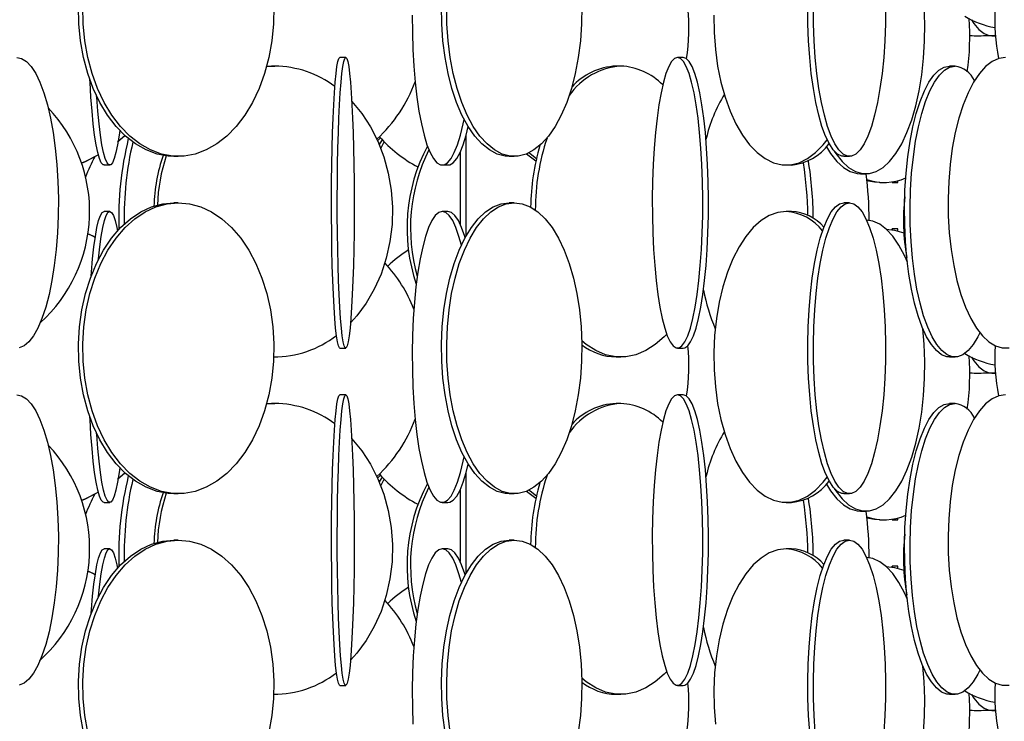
# Model space of a CAD drawing. Header units: millimetres. Extents: x 626 to 3215, y 306 to 3557.
# Tile 47 of 65: x 2852 to 3021, y 2239 to 2359. Entities that reach past the tile are written whole.
import ezdxf

# ---------------------------------------------------------------- set-up
doc = ezdxf.new("R2010")
doc.units = ezdxf.units.MM

msp = doc.modelspace()

# ---------------------------------------------------------------- linework, layer by layer
at = {"color": 7, "linetype": 'Continuous', "lineweight": 25}
for p, q in [((3016.81, 2356.71), (3017.4, 2356.71)), ((3019.24, 2356.71), (3019.82, 2356.71)), ((2908.11, 2353), (2907.11, 2353)), ((2966.15, 2353), (2965.16, 2353)), ((2894.49, 2351.43), (2895.92, 2351.5)), ((2894.5, 2351.48), (2895.33, 2351.5)), ((2895.92, 2351.5), (2895.33, 2351.5)), ((2955.4, 2351.5), (2954.59, 2351.5)), ((3012.88, 2351.5), (3011.93, 2351.5)), ((2868.86, 2338.46), (2870.13, 2339.55)), ((2868.99, 2338.59), (2870.12, 2339.57)), ((2913.59, 2338.66), (2914.07, 2339.16)), ((2928.78, 2339.51), (2928.78, 2322.23)), ((2927.78, 2336.66), (2927.78, 2324.34)), ((2878.57, 2336), (2879.32, 2336)), ((2936.2, 2336), (2937.09, 2336)), ((2939.19, 2336.41), (2940.82, 2335.24)), ((2993.77, 2336), (2994.74, 2336)), ((2866.54, 2334.5), (2867.53, 2334.5)), ((2924.7, 2334.5), (2925.68, 2334.5)), ((2983.87, 2334.5), (2984.74, 2334.5)), ((2996.64, 2333), (2997.55, 2333)), ((2999.93, 2331.5), (3000.74, 2331.5)), ((3002.06, 2331.5), (3003.06, 2331.5)), ((2867.53, 2326.5), (2866.54, 2326.5)), ((2879.32, 2328), (2878.57, 2328)), ((2925.68, 2326.5), (2924.7, 2326.5)), ((2937.09, 2328), (2936.2, 2328)), ((2984.74, 2326.5), (2983.87, 2326.5)), ((2994.74, 2328), (2993.77, 2328)), ((3003.06, 2323.5), (3002.06, 2323.5)), ((3002.06, 2323.5), (3002.06, 2323.4)), ((3002.06, 2323.39), (3002.06, 2323.5)), ((2907.11, 2303), (2908.11, 2303)), ((2965.16, 2303), (2966.15, 2303)), ((2895.71, 2301.5), (2895.92, 2301.5)), ((2954.59, 2301.5), (2955.4, 2301.5)), ((3011.93, 2301.5), (3012.88, 2301.5)), ((3016.81, 2298.71), (3017.4, 2298.71)), ((3019.24, 2298.71), (3019.82, 2298.71)), ((2908.11, 2295), (2907.11, 2295)), ((2966.15, 2295), (2965.16, 2295)), ((2894.49, 2293.43), (2895.92, 2293.5)), ((2894.5, 2293.48), (2895.33, 2293.5)), ((2895.92, 2293.5), (2895.33, 2293.5)), ((2955.4, 2293.5), (2954.59, 2293.5)), ((3012.88, 2293.5), (3011.93, 2293.5)), ((2868.86, 2280.46), (2870.13, 2281.55)), ((2868.99, 2280.59), (2870.12, 2281.57)), ((2913.59, 2280.66), (2914.07, 2281.16)), ((2928.78, 2281.51), (2928.78, 2264.23)), ((2878.57, 2278), (2879.32, 2278)), ((2927.78, 2278.66), (2927.78, 2266.34)), ((2936.2, 2278), (2937.09, 2278)), ((2939.19, 2278.41), (2940.82, 2277.24)), ((2993.77, 2278), (2994.74, 2278)), ((2866.54, 2276.5), (2867.53, 2276.5)), ((2924.7, 2276.5), (2925.68, 2276.5)), ((2983.87, 2276.5), (2984.74, 2276.5)), ((2996.64, 2275), (2997.55, 2275)), ((2999.93, 2273.5), (3000.74, 2273.5)), ((3002.06, 2273.5), (3003.06, 2273.5)), ((2879.32, 2270), (2878.57, 2270)), ((2937.09, 2270), (2936.2, 2270)), ((2994.74, 2270), (2993.77, 2270)), ((2867.53, 2268.5), (2866.54, 2268.5)), ((2925.68, 2268.5), (2924.7, 2268.5)), ((2984.74, 2268.5), (2983.87, 2268.5)), ((3003.06, 2265.5), (3002.06, 2265.5)), ((3002.06, 2265.5), (3002.06, 2265.4)), ((3002.06, 2265.39), (3002.06, 2265.5)), ((2895.71, 2243.5), (2895.92, 2243.5)), ((2907.11, 2245), (2908.11, 2245)), ((2954.59, 2243.5), (2955.4, 2243.5)), ((2965.16, 2245), (2966.15, 2245)), ((3011.93, 2243.5), (3012.88, 2243.5)), ((3016.81, 2240.71), (3017.4, 2240.71)), ((3019.24, 2240.71), (3019.82, 2240.71))]:
    msp.add_line(p, q, dxfattribs=at)
at = {"color": 7, "linetype": 'Continuous', "lineweight": 25, "flags": 128}
for points in [[(2992.11, 2336.9), (2992.4, 2336.47), (2993.47, 2335.12), (2994.59, 2334.09), (2995.76, 2333.39), (2996.95, 2333.04), (2998.16, 2333.04), (2999.35, 2333.39), (3000.52, 2334.09), (3001.64, 2335.12), (3002.71, 2336.47), (3003.71, 2338.13), (3004.62, 2340.06), (3005.43, 2342.24), (3006.13, 2344.65), (3006.71, 2347.24), (3007.16, 2349.99), (3007.48, 2352.85), (3007.66, 2355.78), (3007.69, 2358.74), (3007.58, 2361.69), (3007.37, 2364.31)], [(2878.57, 2336), (2877.6, 2336.04), (2875.67, 2336.39), (2873.77, 2337.09), (2871.95, 2338.12), (2870.22, 2339.47), (2868.61, 2341.13), (2867.14, 2343.06), (2865.82, 2345.24), (2864.69, 2347.65), (2863.75, 2350.24), (2863.02, 2352.99), (2862.51, 2355.85), (2862.22, 2358.78), (2862.16, 2361.74)], [(2895.73, 2361.74), (2895.67, 2358.78), (2895.39, 2355.85), (2894.87, 2352.99), (2894.14, 2350.24), (2893.2, 2347.65), (2892.07, 2345.24), (2890.76, 2343.06), (2889.28, 2341.13), (2887.67, 2339.47), (2885.94, 2338.12), (2884.12, 2337.09), (2882.23, 2336.39), (2880.3, 2336.04), (2878.35, 2336.04), (2876.42, 2336.39), (2874.53, 2337.09), (2872.71, 2338.12), (2870.98, 2339.47), (2869.36, 2341.13), (2867.89, 2343.06), (2866.58, 2345.24), (2865.44, 2347.65), (2864.5, 2350.24), (2863.77, 2352.99), (2863.26, 2355.85), (2862.97, 2358.78), (2862.92, 2361.74)], [(2936.2, 2336), (2935.51, 2336.04), (2934.15, 2336.39), (2932.81, 2337.09), (2931.52, 2338.12), (2930.29, 2339.47), (2929.15, 2341.13), (2928.1, 2343.06), (2927.18, 2345.24), (2926.37, 2347.65), (2925.71, 2350.24), (2925.19, 2352.99), (2924.83, 2355.85), (2924.62, 2358.78), (2924.58, 2361.74)], [(2948.71, 2361.74), (2948.67, 2358.78), (2948.46, 2355.85), (2948.1, 2352.99), (2947.58, 2350.24), (2946.92, 2347.65), (2946.11, 2345.24), (2945.18, 2343.06), (2944.14, 2341.13), (2943, 2339.47), (2941.77, 2338.12), (2940.48, 2337.09), (2939.14, 2336.39), (2937.78, 2336.04), (2936.4, 2336.04), (2935.03, 2336.39), (2933.69, 2337.09), (2932.4, 2338.12), (2931.18, 2339.47), (2930.03, 2341.13), (2928.99, 2343.06), (2928.06, 2345.24), (2927.26, 2347.65), (2926.59, 2350.24), (2926.07, 2352.99), (2925.71, 2355.85), (2925.51, 2358.78), (2925.47, 2361.74)], [(2993.77, 2336), (2993.4, 2336.04), (2992.67, 2336.39), (2991.95, 2337.09), (2991.27, 2338.12), (2990.61, 2339.47), (2990, 2341.13), (2989.44, 2343.06), (2988.95, 2345.24), (2988.52, 2347.65), (2988.16, 2350.24), (2987.89, 2352.99), (2987.69, 2355.85), (2987.59, 2358.78), (2987.56, 2361.74)], [(3000.94, 2361.74), (3000.92, 2358.78), (3000.81, 2355.85), (3000.62, 2352.99), (3000.34, 2350.24), (2999.98, 2347.65), (2999.56, 2345.24), (2999.06, 2343.06), (2998.5, 2341.13), (2997.89, 2339.47), (2997.24, 2338.12), (2996.55, 2337.09), (2995.83, 2336.39), (2995.1, 2336.04), (2994.37, 2336.04), (2993.64, 2336.39), (2992.92, 2337.09), (2992.23, 2338.12), (2991.58, 2339.47), (2990.97, 2341.13), (2990.41, 2343.06), (2989.92, 2345.24), (2989.49, 2347.65), (2989.13, 2350.24), (2988.86, 2352.99), (2988.66, 2355.85), (2988.55, 2358.78), (2988.53, 2361.74)], [(2919.55, 2360.24), (2919.57, 2357.28), (2919.66, 2354.35), (2919.82, 2351.49), (2920.05, 2348.74), (2920.34, 2346.15), (2920.7, 2343.74), (2921.11, 2341.56), (2921.57, 2339.63), (2922.08, 2337.97), (2922.62, 2336.62), (2923.2, 2335.59), (2923.79, 2334.89), (2924.4, 2334.54), (2925.01, 2334.54), (2925.61, 2334.89), (2926.21, 2335.59), (2926.78, 2336.62), (2927.32, 2337.97), (2927.83, 2339.63), (2928.29, 2341.56), (2928.46, 2342.35)], [(2971.41, 2360.24), (2971.46, 2357.28), (2971.68, 2354.35), (2972.06, 2351.49), (2972.62, 2348.74), (2973.33, 2346.15), (2974.19, 2343.74), (2975.19, 2341.56), (2976.31, 2339.63), (2977.53, 2337.97), (2978.85, 2336.62), (2980.23, 2335.59), (2981.67, 2334.89), (2983.13, 2334.54), (2984.61, 2334.54), (2986.08, 2334.89), (2987.51, 2335.59), (2988.9, 2336.62), (2990.21, 2337.97), (2990.89, 2338.84)], [(3015.71, 2359.47), (3016.12, 2358.83), (3016.98, 2357.8), (3017.87, 2357.11), (3018.78, 2356.76), (3019.7, 2356.76), (3019.81, 2356.78)], [(3017.4, 2356.71), (3018.6, 2356.76), (3018.73, 2356.77)], [(2851.52, 2353), (2852.37, 2352.82), (2853.2, 2352.3), (2854.02, 2351.43), (2854.79, 2350.24), (2855.52, 2348.73), (2856.2, 2346.93), (2856.81, 2344.87), (2857.34, 2342.57), (2857.8, 2340.07), (2858.16, 2337.39), (2858.44, 2334.59), (2858.61, 2331.69), (2858.69, 2328.74), (2858.66, 2325.78), (2858.54, 2322.85), (2858.31, 2319.99), (2857.99, 2317.24), (2857.58, 2314.65), (2857.09, 2312.24), (2856.51, 2310.06), (2855.87, 2308.13), (2855.16, 2306.47), (2854.41, 2305.12), (2853.61, 2304.09), (2852.79, 2303.39), (2851.94, 2303.04)], [(2907.11, 2303), (2907.03, 2303.04), (2906.85, 2303.39), (2906.69, 2304.09), (2906.53, 2305.12), (2906.37, 2306.47), (2906.23, 2308.13), (2906.1, 2310.06), (2905.98, 2312.24), (2905.88, 2314.65), (2905.8, 2317.24), (2905.73, 2319.99), (2905.69, 2322.85), (2905.66, 2325.78), (2905.66, 2328.74), (2905.67, 2331.69), (2905.71, 2334.59), (2905.76, 2337.39), (2905.84, 2340.07), (2905.93, 2342.57), (2906.04, 2344.87), (2906.16, 2346.93), (2906.3, 2348.73), (2906.45, 2350.24), (2906.6, 2351.43), (2906.77, 2352.3), (2906.94, 2352.82), (2907.11, 2353), (2907.11, 2353)], [(2908.11, 2353), (2908.28, 2352.82), (2908.45, 2352.3), (2908.62, 2351.43), (2908.77, 2350.24), (2908.92, 2348.73), (2909.06, 2346.93), (2909.18, 2344.87), (2909.29, 2342.57), (2909.38, 2340.07), (2909.46, 2337.39), (2909.51, 2334.59), (2909.55, 2331.69), (2909.56, 2328.74), (2909.56, 2325.78), (2909.53, 2322.85), (2909.49, 2319.99), (2909.42, 2317.24), (2909.34, 2314.65), (2909.24, 2312.24), (2909.12, 2310.06), (2908.99, 2308.13), (2908.85, 2306.47), (2908.7, 2305.12), (2908.53, 2304.09), (2908.37, 2303.39), (2908.2, 2303.04), (2908.02, 2303.04), (2907.85, 2303.39), (2907.68, 2304.09), (2907.52, 2305.12), (2907.37, 2306.47), (2907.23, 2308.13), (2907.1, 2310.06), (2906.98, 2312.24), (2906.88, 2314.65), (2906.8, 2317.24), (2906.73, 2319.99), (2906.69, 2322.85), (2906.66, 2325.78), (2906.66, 2328.74), (2906.67, 2331.69), (2906.71, 2334.59), (2906.76, 2337.39), (2906.84, 2340.07), (2906.93, 2342.57), (2907.04, 2344.87), (2907.16, 2346.93), (2907.3, 2348.73), (2907.45, 2350.24), (2907.6, 2351.43), (2907.77, 2352.3), (2907.94, 2352.82), (2908.11, 2353)], [(2965.16, 2353), (2964.65, 2352.82), (2964.14, 2352.3), (2963.65, 2351.43), (2963.18, 2350.24), (2962.74, 2348.73), (2962.33, 2346.93), (2961.96, 2344.87), (2961.64, 2342.57), (2961.36, 2340.07), (2961.14, 2337.39), (2960.98, 2334.59), (2960.87, 2331.69), (2960.82, 2328.74), (2960.84, 2325.78), (2960.91, 2322.85), (2961.05, 2319.99), (2961.24, 2317.24), (2961.49, 2314.65), (2961.79, 2312.24), (2962.14, 2310.06), (2962.53, 2308.13), (2962.96, 2306.47), (2963.41, 2305.12), (2963.9, 2304.09), (2964.4, 2303.39), (2964.91, 2303.04), (2965.42, 2303.04), (2965.93, 2303.39), (2966.43, 2304.09), (2966.91, 2305.12), (2967.37, 2306.47), (2967.8, 2308.13), (2968.19, 2310.06), (2968.53, 2312.24), (2968.83, 2314.65), (2969.08, 2317.24), (2969.28, 2319.99), (2969.41, 2322.85), (2969.49, 2325.78), (2969.5, 2328.74), (2969.46, 2331.69), (2969.35, 2334.59), (2969.19, 2337.39), (2968.96, 2340.07), (2968.69, 2342.57), (2968.37, 2344.87), (2968, 2346.93), (2967.59, 2348.73), (2967.15, 2350.24), (2966.67, 2351.43), (2966.18, 2352.3), (2965.68, 2352.82), (2965.16, 2353)], [(2966.15, 2303), (2966.41, 2303.04), (2966.92, 2303.39), (2967.42, 2304.09), (2967.9, 2305.12), (2968.36, 2306.47), (2968.78, 2308.13), (2969.17, 2310.06), (2969.52, 2312.24), (2969.82, 2314.65), (2970.07, 2317.24), (2970.26, 2319.99), (2970.4, 2322.85), (2970.47, 2325.78), (2970.49, 2328.74), (2970.44, 2331.69), (2970.34, 2334.59), (2970.17, 2337.39), (2969.95, 2340.07), (2969.68, 2342.57), (2969.35, 2344.87), (2968.98, 2346.93), (2968.57, 2348.73), (2968.13, 2350.24), (2967.66, 2351.43), (2967.17, 2352.3), (2966.66, 2352.82), (2966.15, 2353), (2966.15, 2353)], [(3021.59, 2353), (3020.42, 2352.82), (3019.26, 2352.3), (3018.14, 2351.43), (3017.07, 2350.24), (3016.06, 2348.73), (3015.12, 2346.93), (3014.28, 2344.87), (3013.54, 2342.57), (3012.92, 2340.07), (3012.41, 2337.39), (3012.04, 2334.59), (3011.79, 2331.69), (3011.69, 2328.74), (3011.72, 2325.78), (3011.9, 2322.85), (3012.21, 2319.99), (3012.65, 2317.24), (3013.21, 2314.65), (3013.9, 2312.24), (3014.69, 2310.06), (3015.58, 2308.13), (3016.55, 2306.47), (3017.6, 2305.12), (3018.69, 2304.09), (3019.84, 2303.39), (3021, 2303.04), (3022.17, 2303.04)], [(3011.93, 2301.5), (3011.47, 2301.54), (3010.56, 2301.89), (3009.67, 2302.59), (3008.81, 2303.62), (3008, 2304.97), (3007.24, 2306.63), (3006.54, 2308.56), (3005.93, 2310.74), (3005.39, 2313.15), (3004.95, 2315.74), (3004.61, 2318.49), (3004.37, 2321.35), (3004.23, 2324.28), (3004.2, 2327.24), (3004.28, 2330.19), (3004.47, 2333.09), (3004.77, 2335.89), (3005.16, 2338.57), (3005.65, 2341.07), (3006.22, 2343.37), (3006.88, 2345.43), (3007.61, 2347.23), (3008.4, 2348.74), (3009.24, 2349.93), (3010.11, 2350.8), (3011.01, 2351.32), (3011.93, 2351.5), (3011.93, 2351.5)], [(3017.14, 2305.66), (3016.8, 2304.97), (3015.99, 2303.62), (3015.13, 2302.59), (3014.24, 2301.89), (3013.33, 2301.54), (3012.42, 2301.54), (3011.51, 2301.89), (3010.62, 2302.59), (3009.76, 2303.62), (3008.95, 2304.97), (3008.19, 2306.63), (3007.49, 2308.56), (3006.88, 2310.74), (3006.34, 2313.15), (3005.9, 2315.74), (3005.56, 2318.49), (3005.32, 2321.35), (3005.18, 2324.28), (3005.15, 2327.24), (3005.24, 2330.19), (3005.42, 2333.09), (3005.72, 2335.89), (3006.11, 2338.57), (3006.6, 2341.07), (3007.18, 2343.37), (3007.83, 2345.43), (3008.56, 2347.23), (3009.35, 2348.74), (3010.19, 2349.93), (3011.06, 2350.8), (3011.96, 2351.32), (3012.88, 2351.5), (3012.88, 2351.5)], [(2866.54, 2334.5), (2866.38, 2334.54), (2866.07, 2334.89), (2865.76, 2335.59), (2865.47, 2336.62), (2865.19, 2337.97), (2864.93, 2339.63), (2864.69, 2341.56), (2864.48, 2343.74), (2864.29, 2346.15), (2864.14, 2348.74), (2864.12, 2349.13)], [(2869.25, 2340.42), (2869.14, 2339.63), (2868.88, 2337.97), (2868.6, 2336.62), (2868.31, 2335.59), (2868, 2334.89), (2867.69, 2334.54), (2867.37, 2334.54), (2867.06, 2334.89), (2866.76, 2335.59), (2866.46, 2336.62), (2866.18, 2337.97), (2865.92, 2339.63), (2865.68, 2341.56), (2865.47, 2343.74), (2865.29, 2346.15), (2865.27, 2346.33)], [(2909.15, 2345.41), (2910.85, 2343.37), (2912.36, 2341.07), (2913.63, 2338.57), (2914.67, 2335.89), (2915.43, 2333.09), (2915.93, 2330.19), (2916.14, 2327.24), (2916.07, 2324.28), (2915.71, 2321.35), (2915.08, 2318.49), (2914.18, 2315.74), (2913.02, 2313.15), (2911.63, 2310.74), (2910.01, 2308.56), (2908.99, 2307.42)], [(2925.68, 2334.5), (2925.99, 2334.54), (2926.59, 2334.89), (2927.19, 2335.59), (2927.76, 2336.62), (2928.3, 2337.97), (2928.81, 2339.63), (2929.17, 2341.09)], [(2914.36, 2338.85), (2914.02, 2338.29), (2913.87, 2338.03)], [(2914.72, 2338.48), (2914.61, 2338.29), (2914.12, 2337.41)], [(2939.64, 2336.61), (2939.8, 2336.47), (2940.91, 2335.64)], [(2990.77, 2337.62), (2991.48, 2336.47), (2992.55, 2335.12), (2993.68, 2334.09), (2994.85, 2333.39), (2996.04, 2333.04), (2996.64, 2333)], [(2862.67, 2334.84), (2863.33, 2335.12), (2865.56, 2336.24)], [(2862.68, 2334.85), (2863.31, 2335.12), (2865.56, 2336.25)], [(2999.93, 2331.5), (2999.06, 2331.54), (2997.67, 2331.79)], [(3002.06, 2331.6), (3002.06, 2331.54), (3002.06, 2331.54), (3002.06, 2331.6)], [(3003.06, 2331.5), (3003.06, 2331.54), (3003.07, 2331.81)], [(2878.57, 2278), (2877.6, 2278.04), (2875.67, 2278.39), (2873.77, 2279.09), (2871.95, 2280.12), (2870.22, 2281.47), (2868.61, 2283.13), (2867.14, 2285.06), (2865.82, 2287.24), (2864.69, 2289.65), (2863.75, 2292.24), (2863.02, 2294.99), (2862.51, 2297.85), (2862.22, 2300.78), (2862.16, 2303.74), (2862.33, 2306.69), (2862.73, 2309.59), (2863.36, 2312.39), (2864.19, 2315.07), (2865.23, 2317.57), (2866.46, 2319.87), (2867.85, 2321.93), (2869.4, 2323.73), (2871.07, 2325.24), (2872.85, 2326.43), (2874.71, 2327.3), (2876.63, 2327.82), (2878.57, 2328), (2878.57, 2328)], [(2879.32, 2328), (2881.26, 2327.82), (2883.18, 2327.3), (2885.04, 2326.43), (2886.82, 2325.24), (2888.49, 2323.73), (2890.04, 2321.93), (2891.44, 2319.87), (2892.66, 2317.57), (2893.7, 2315.07), (2894.54, 2312.39), (2895.16, 2309.59), (2895.56, 2306.69), (2895.73, 2303.74), (2895.67, 2300.78), (2895.39, 2297.85), (2894.87, 2294.99), (2894.14, 2292.24), (2893.2, 2289.65), (2892.07, 2287.24), (2890.76, 2285.06), (2889.28, 2283.13), (2887.67, 2281.47), (2885.94, 2280.12), (2884.12, 2279.09), (2882.23, 2278.39), (2880.3, 2278.04), (2878.35, 2278.04), (2876.42, 2278.39), (2874.53, 2279.09), (2872.71, 2280.12), (2870.98, 2281.47), (2869.36, 2283.13), (2867.89, 2285.06), (2866.58, 2287.24), (2865.44, 2289.65), (2864.5, 2292.24), (2863.77, 2294.99), (2863.26, 2297.85), (2862.97, 2300.78), (2862.92, 2303.74), (2863.09, 2306.69), (2863.49, 2309.59), (2864.11, 2312.39), (2864.95, 2315.07), (2865.99, 2317.57), (2867.21, 2319.87), (2868.61, 2321.93), (2870.15, 2323.73), (2871.83, 2325.24), (2873.61, 2326.43), (2875.47, 2327.3), (2877.38, 2327.82), (2879.32, 2328)], [(2864.33, 2315.45), (2864.38, 2316.07), (2864.58, 2318.37), (2864.8, 2320.43), (2865.05, 2322.23), (2865.32, 2323.74), (2865.61, 2324.93), (2865.91, 2325.8), (2866.22, 2326.32), (2866.54, 2326.5)], [(2865.56, 2318.24), (2865.57, 2318.37), (2865.8, 2320.43), (2866.05, 2322.23), (2866.32, 2323.74), (2866.61, 2324.93), (2866.91, 2325.8), (2867.22, 2326.32), (2867.53, 2326.5)], [(2867.53, 2326.5), (2867.85, 2326.32), (2868.15, 2325.8), (2868.46, 2324.93), (2868.74, 2323.74), (2868.86, 2323.15)], [(2924.7, 2326.5), (2924.09, 2326.32), (2923.49, 2325.8), (2922.91, 2324.93), (2922.35, 2323.74), (2921.82, 2322.23), (2921.34, 2320.43), (2920.9, 2318.37), (2920.51, 2316.07), (2920.19, 2313.57), (2919.92, 2310.89), (2919.73, 2308.09), (2919.6, 2305.19), (2919.55, 2302.24), (2919.57, 2299.28), (2919.66, 2296.35), (2919.82, 2293.49), (2920.05, 2290.74), (2920.34, 2288.15), (2920.7, 2285.74), (2921.11, 2283.56), (2921.57, 2281.63), (2922.08, 2279.97), (2922.62, 2278.62), (2923.2, 2277.59), (2923.79, 2276.89), (2924.4, 2276.54), (2925.01, 2276.54), (2925.61, 2276.89), (2926.21, 2277.59), (2926.78, 2278.62), (2927.32, 2279.97), (2927.83, 2281.63), (2928.29, 2283.56), (2928.46, 2284.35)], [(2936.2, 2278), (2935.51, 2278.04), (2934.15, 2278.39), (2932.81, 2279.09), (2931.52, 2280.12), (2930.29, 2281.47), (2929.15, 2283.13), (2928.1, 2285.06), (2927.18, 2287.24), (2926.37, 2289.65), (2925.71, 2292.24), (2925.19, 2294.99), (2924.83, 2297.85), (2924.62, 2300.78), (2924.58, 2303.74), (2924.7, 2306.69), (2924.99, 2309.59), (2925.43, 2312.39), (2926.02, 2315.07), (2926.76, 2317.57), (2927.62, 2319.87), (2928.61, 2321.93), (2929.71, 2323.73), (2930.89, 2325.24), (2932.15, 2326.43), (2933.47, 2327.3), (2934.83, 2327.82), (2936.2, 2328), (2936.2, 2328)], [(2928, 2320.71), (2927.58, 2322.23), (2927.06, 2323.74), (2926.5, 2324.93), (2925.91, 2325.8), (2925.31, 2326.32), (2924.7, 2326.5)], [(2937.09, 2328), (2938.46, 2327.82), (2939.82, 2327.3), (2941.13, 2326.43), (2942.39, 2325.24), (2943.58, 2323.73), (2944.68, 2321.93), (2945.66, 2319.87), (2946.53, 2317.57), (2947.27, 2315.07), (2947.86, 2312.39), (2948.3, 2309.59), (2948.58, 2306.69), (2948.71, 2303.74), (2948.67, 2300.78), (2948.46, 2297.85), (2948.1, 2294.99), (2947.58, 2292.24), (2946.92, 2289.65), (2946.11, 2287.24), (2945.18, 2285.06), (2944.14, 2283.13), (2943, 2281.47), (2941.77, 2280.12), (2940.48, 2279.09), (2939.14, 2278.39), (2937.78, 2278.04), (2936.4, 2278.04), (2935.03, 2278.39), (2933.69, 2279.09), (2932.4, 2280.12), (2931.18, 2281.47), (2930.03, 2283.13), (2928.99, 2285.06), (2928.06, 2287.24), (2927.26, 2289.65), (2926.59, 2292.24), (2926.07, 2294.99), (2925.71, 2297.85), (2925.51, 2300.78), (2925.47, 2303.74), (2925.59, 2306.69), (2925.87, 2309.59), (2926.31, 2312.39), (2926.91, 2315.07), (2927.64, 2317.57), (2928.51, 2319.87), (2929.5, 2321.93), (2930.59, 2323.73), (2931.78, 2325.24), (2933.04, 2326.43), (2934.36, 2327.3), (2935.71, 2327.82), (2937.09, 2328)], [(2928.64, 2321.98), (2928.56, 2322.23), (2928.04, 2323.74), (2927.48, 2324.93), (2926.89, 2325.8), (2926.29, 2326.32), (2925.68, 2326.5)], [(2983.87, 2326.5), (2982.4, 2326.32), (2980.94, 2325.8), (2979.53, 2324.93), (2978.18, 2323.74), (2976.91, 2322.23), (2975.74, 2320.43), (2974.68, 2318.37), (2973.74, 2316.07), (2972.96, 2313.57), (2972.32, 2310.89), (2971.85, 2308.09), (2971.54, 2305.19), (2971.41, 2302.24), (2971.46, 2299.28), (2971.68, 2296.35), (2972.06, 2293.49), (2972.62, 2290.74), (2973.33, 2288.15), (2974.19, 2285.74), (2975.19, 2283.56), (2976.31, 2281.63), (2977.53, 2279.97), (2978.85, 2278.62), (2980.23, 2277.59), (2981.67, 2276.89), (2983.13, 2276.54), (2984.61, 2276.54), (2986.08, 2276.89), (2987.51, 2277.59), (2988.9, 2278.62), (2990.21, 2279.97), (2990.89, 2280.84)], [(2993.77, 2278), (2993.4, 2278.04), (2992.67, 2278.39), (2991.95, 2279.09), (2991.27, 2280.12), (2990.61, 2281.47), (2990, 2283.13), (2989.44, 2285.06), (2988.95, 2287.24), (2988.52, 2289.65), (2988.16, 2292.24), (2987.89, 2294.99), (2987.69, 2297.85), (2987.59, 2300.78), (2987.56, 2303.74), (2987.63, 2306.69), (2987.78, 2309.59), (2988.02, 2312.39), (2988.33, 2315.07), (2988.72, 2317.57), (2989.19, 2319.87), (2989.72, 2321.93), (2990.3, 2323.73), (2990.93, 2325.24), (2991.61, 2326.43), (2992.31, 2327.3), (2993.03, 2327.82), (2993.77, 2328), (2993.77, 2328)], [(2994.74, 2328), (2995.47, 2327.82), (2996.19, 2327.3), (2996.9, 2326.43), (2997.57, 2325.24), (2998.2, 2323.73), (2998.79, 2321.93), (2999.32, 2319.87), (2999.78, 2317.57), (3000.17, 2315.07), (3000.49, 2312.39), (3000.72, 2309.59), (3000.87, 2306.69), (3000.94, 2303.74), (3000.92, 2300.78), (3000.81, 2297.85), (3000.62, 2294.99), (3000.34, 2292.24), (2999.98, 2289.65), (2999.56, 2287.24), (2999.06, 2285.06), (2998.5, 2283.13), (2997.89, 2281.47), (2997.24, 2280.12), (2996.55, 2279.09), (2995.83, 2278.39), (2995.1, 2278.04), (2994.37, 2278.04), (2993.64, 2278.39), (2992.92, 2279.09), (2992.23, 2280.12), (2991.58, 2281.47), (2990.97, 2283.13), (2990.41, 2285.06), (2989.92, 2287.24), (2989.49, 2289.65), (2989.13, 2292.24), (2988.86, 2294.99), (2988.66, 2297.85), (2988.55, 2300.78), (2988.53, 2303.74), (2988.6, 2306.69), (2988.75, 2309.59), (2988.98, 2312.39), (2989.3, 2315.07), (2989.69, 2317.57), (2990.16, 2319.87), (2990.68, 2321.93), (2991.27, 2323.73), (2991.9, 2325.24), (2992.57, 2326.43), (2993.28, 2327.3), (2994, 2327.82), (2994.74, 2328)], [(3004.69, 2317.77), (3004.18, 2318.93), (3003.22, 2320.73), (3002.19, 2322.24), (3001.09, 2323.43), (2999.94, 2324.3), (2998.75, 2324.82), (2997.68, 2324.99)], [(3001.02, 2323.49), (3002.48, 2323.32), (3004.07, 2322.84)], [(3003.07, 2323.18), (3003.07, 2323.32), (3003.06, 2323.5)], [(2865.05, 2322.04), (2864.67, 2322.24), (2863.76, 2322.68)], [(2865.02, 2322.04), (2864.64, 2322.24), (2863.76, 2322.67)], [(2992.11, 2278.9), (2992.4, 2278.47), (2993.47, 2277.12), (2994.59, 2276.09), (2995.76, 2275.39), (2996.95, 2275.04), (2998.16, 2275.04), (2999.35, 2275.39), (3000.52, 2276.09), (3001.64, 2277.12), (3002.71, 2278.47), (3003.71, 2280.13), (3004.62, 2282.06), (3005.43, 2284.24), (3006.13, 2286.65), (3006.71, 2289.24), (3007.16, 2291.99), (3007.48, 2294.85), (3007.66, 2297.78), (3007.69, 2300.74), (3007.58, 2303.69), (3007.37, 2306.31)], [(2963.3, 2305.42), (2962.87, 2304.97), (2961.32, 2303.62), (2959.69, 2302.59), (2958, 2301.89), (2956.27, 2301.54), (2954.53, 2301.54), (2952.8, 2301.89), (2951.11, 2302.59), (2949.48, 2303.62), (2948.7, 2304.25)], [(3015.71, 2301.47), (3016.12, 2300.83), (3016.98, 2299.8), (3017.87, 2299.11), (3018.78, 2298.76), (3019.7, 2298.76), (3019.81, 2298.78)], [(3017.4, 2298.71), (3018.6, 2298.76), (3018.73, 2298.77)], [(2851.52, 2295), (2852.37, 2294.82), (2853.2, 2294.3), (2854.02, 2293.43), (2854.79, 2292.24), (2855.52, 2290.73), (2856.2, 2288.93), (2856.81, 2286.87), (2857.34, 2284.57), (2857.8, 2282.07), (2858.16, 2279.39), (2858.44, 2276.59), (2858.61, 2273.69), (2858.69, 2270.74), (2858.66, 2267.78), (2858.54, 2264.85), (2858.31, 2261.99), (2857.99, 2259.24), (2857.58, 2256.65), (2857.09, 2254.24), (2856.51, 2252.06), (2855.87, 2250.13), (2855.16, 2248.47), (2854.41, 2247.12), (2853.61, 2246.09), (2852.79, 2245.39), (2851.94, 2245.04)], [(2907.11, 2245), (2907.03, 2245.04), (2906.85, 2245.39), (2906.69, 2246.09), (2906.53, 2247.12), (2906.37, 2248.47), (2906.23, 2250.13), (2906.1, 2252.06), (2905.98, 2254.24), (2905.88, 2256.65), (2905.8, 2259.24), (2905.73, 2261.99), (2905.69, 2264.85), (2905.66, 2267.78), (2905.66, 2270.74), (2905.67, 2273.69), (2905.71, 2276.59), (2905.76, 2279.39), (2905.84, 2282.07), (2905.93, 2284.57), (2906.04, 2286.87), (2906.16, 2288.93), (2906.3, 2290.73), (2906.45, 2292.24), (2906.6, 2293.43), (2906.77, 2294.3), (2906.94, 2294.82), (2907.11, 2295), (2907.11, 2295)], [(2908.11, 2295), (2908.28, 2294.82), (2908.45, 2294.3), (2908.62, 2293.43), (2908.77, 2292.24), (2908.92, 2290.73), (2909.06, 2288.93), (2909.18, 2286.87), (2909.29, 2284.57), (2909.38, 2282.07), (2909.46, 2279.39), (2909.51, 2276.59), (2909.55, 2273.69), (2909.56, 2270.74), (2909.56, 2267.78), (2909.53, 2264.85), (2909.49, 2261.99), (2909.42, 2259.24), (2909.34, 2256.65), (2909.24, 2254.24), (2909.12, 2252.06), (2908.99, 2250.13), (2908.85, 2248.47), (2908.7, 2247.12), (2908.53, 2246.09), (2908.37, 2245.39), (2908.2, 2245.04), (2908.02, 2245.04), (2907.85, 2245.39), (2907.68, 2246.09), (2907.52, 2247.12), (2907.37, 2248.47), (2907.23, 2250.13), (2907.1, 2252.06), (2906.98, 2254.24), (2906.88, 2256.65), (2906.8, 2259.24), (2906.73, 2261.99), (2906.69, 2264.85), (2906.66, 2267.78), (2906.66, 2270.74), (2906.67, 2273.69), (2906.71, 2276.59), (2906.76, 2279.39), (2906.84, 2282.07), (2906.93, 2284.57), (2907.04, 2286.87), (2907.16, 2288.93), (2907.3, 2290.73), (2907.45, 2292.24), (2907.6, 2293.43), (2907.77, 2294.3), (2907.94, 2294.82), (2908.11, 2295)], [(2965.16, 2295), (2964.65, 2294.82), (2964.14, 2294.3), (2963.65, 2293.43), (2963.18, 2292.24), (2962.74, 2290.73), (2962.33, 2288.93), (2961.96, 2286.87), (2961.64, 2284.57), (2961.36, 2282.07), (2961.14, 2279.39), (2960.98, 2276.59), (2960.87, 2273.69), (2960.82, 2270.74), (2960.84, 2267.78), (2960.91, 2264.85), (2961.05, 2261.99), (2961.24, 2259.24), (2961.49, 2256.65), (2961.79, 2254.24), (2962.14, 2252.06), (2962.53, 2250.13), (2962.96, 2248.47), (2963.41, 2247.12), (2963.9, 2246.09), (2964.4, 2245.39), (2964.91, 2245.04), (2965.42, 2245.04), (2965.93, 2245.39), (2966.43, 2246.09), (2966.91, 2247.12), (2967.37, 2248.47), (2967.8, 2250.13), (2968.19, 2252.06), (2968.53, 2254.24), (2968.83, 2256.65), (2969.08, 2259.24), (2969.28, 2261.99), (2969.41, 2264.85), (2969.49, 2267.78), (2969.5, 2270.74), (2969.46, 2273.69), (2969.35, 2276.59), (2969.19, 2279.39), (2968.96, 2282.07), (2968.69, 2284.57), (2968.37, 2286.87), (2968, 2288.93), (2967.59, 2290.73), (2967.15, 2292.24), (2966.67, 2293.43), (2966.18, 2294.3), (2965.68, 2294.82), (2965.16, 2295)], [(2966.15, 2245), (2966.41, 2245.04), (2966.92, 2245.39), (2967.42, 2246.09), (2967.9, 2247.12), (2968.36, 2248.47), (2968.78, 2250.13), (2969.17, 2252.06), (2969.52, 2254.24), (2969.82, 2256.65), (2970.07, 2259.24), (2970.26, 2261.99), (2970.4, 2264.85), (2970.47, 2267.78), (2970.49, 2270.74), (2970.44, 2273.69), (2970.34, 2276.59), (2970.17, 2279.39), (2969.95, 2282.07), (2969.68, 2284.57), (2969.35, 2286.87), (2968.98, 2288.93), (2968.57, 2290.73), (2968.13, 2292.24), (2967.66, 2293.43), (2967.17, 2294.3), (2966.66, 2294.82), (2966.15, 2295), (2966.15, 2295)], [(3021.59, 2295), (3020.42, 2294.82), (3019.26, 2294.3), (3018.14, 2293.43), (3017.07, 2292.24), (3016.06, 2290.73), (3015.12, 2288.93), (3014.28, 2286.87), (3013.54, 2284.57), (3012.92, 2282.07), (3012.41, 2279.39), (3012.04, 2276.59), (3011.79, 2273.69), (3011.69, 2270.74), (3011.72, 2267.78), (3011.9, 2264.85), (3012.21, 2261.99), (3012.65, 2259.24), (3013.21, 2256.65), (3013.9, 2254.24), (3014.69, 2252.06), (3015.58, 2250.13), (3016.55, 2248.47), (3017.6, 2247.12), (3018.69, 2246.09), (3019.84, 2245.39), (3021, 2245.04), (3022.17, 2245.04)], [(3011.93, 2243.5), (3011.47, 2243.54), (3010.56, 2243.89), (3009.67, 2244.59), (3008.81, 2245.62), (3008, 2246.97), (3007.24, 2248.63), (3006.54, 2250.56), (3005.93, 2252.74), (3005.39, 2255.15), (3004.95, 2257.74), (3004.61, 2260.49), (3004.37, 2263.35), (3004.23, 2266.28), (3004.2, 2269.24), (3004.28, 2272.19), (3004.47, 2275.09), (3004.77, 2277.89), (3005.16, 2280.57), (3005.65, 2283.07), (3006.22, 2285.37), (3006.88, 2287.43), (3007.61, 2289.23), (3008.4, 2290.74), (3009.24, 2291.93), (3010.11, 2292.8), (3011.01, 2293.32), (3011.93, 2293.5), (3011.93, 2293.5)], [(3017.14, 2247.66), (3016.8, 2246.97), (3015.99, 2245.62), (3015.13, 2244.59), (3014.24, 2243.89), (3013.33, 2243.54), (3012.42, 2243.54), (3011.51, 2243.89), (3010.62, 2244.59), (3009.76, 2245.62), (3008.95, 2246.97), (3008.19, 2248.63), (3007.49, 2250.56), (3006.88, 2252.74), (3006.34, 2255.15), (3005.9, 2257.74), (3005.56, 2260.49), (3005.32, 2263.35), (3005.18, 2266.28), (3005.15, 2269.24), (3005.24, 2272.19), (3005.42, 2275.09), (3005.72, 2277.89), (3006.11, 2280.57), (3006.6, 2283.07), (3007.18, 2285.37), (3007.83, 2287.43), (3008.56, 2289.23), (3009.35, 2290.74), (3010.19, 2291.93), (3011.06, 2292.8), (3011.96, 2293.32), (3012.88, 2293.5), (3012.88, 2293.5)], [(2866.54, 2276.5), (2866.38, 2276.54), (2866.07, 2276.89), (2865.76, 2277.59), (2865.47, 2278.62), (2865.19, 2279.97), (2864.93, 2281.63), (2864.69, 2283.56), (2864.48, 2285.74), (2864.29, 2288.15), (2864.14, 2290.74), (2864.12, 2291.13)], [(2869.25, 2282.42), (2869.14, 2281.63), (2868.88, 2279.97), (2868.6, 2278.62), (2868.31, 2277.59), (2868, 2276.89), (2867.69, 2276.54), (2867.37, 2276.54), (2867.06, 2276.89), (2866.76, 2277.59), (2866.46, 2278.62), (2866.18, 2279.97), (2865.92, 2281.63), (2865.68, 2283.56), (2865.47, 2285.74), (2865.29, 2288.15), (2865.27, 2288.33)], [(2909.15, 2287.41), (2910.85, 2285.37), (2912.36, 2283.07), (2913.63, 2280.57), (2914.67, 2277.89), (2915.43, 2275.09), (2915.93, 2272.19), (2916.14, 2269.24), (2916.07, 2266.28), (2915.71, 2263.35), (2915.08, 2260.49), (2914.18, 2257.74), (2913.02, 2255.15), (2911.63, 2252.74), (2910.01, 2250.56), (2908.99, 2249.42)], [(2925.68, 2276.5), (2925.99, 2276.54), (2926.59, 2276.89), (2927.19, 2277.59), (2927.76, 2278.62), (2928.3, 2279.97), (2928.81, 2281.63), (2929.17, 2283.09)], [(2914.36, 2280.85), (2914.02, 2280.29), (2913.87, 2280.03)], [(2914.72, 2280.48), (2914.61, 2280.29), (2914.12, 2279.41)], [(2990.77, 2279.62), (2991.48, 2278.47), (2992.55, 2277.12), (2993.68, 2276.09), (2994.85, 2275.39), (2996.04, 2275.04), (2996.64, 2275)], [(2862.67, 2276.84), (2863.33, 2277.12), (2865.56, 2278.24)], [(2862.68, 2276.85), (2863.31, 2277.12), (2865.56, 2278.25)], [(2939.64, 2278.61), (2939.8, 2278.47), (2940.91, 2277.64)], [(2999.93, 2273.5), (2999.06, 2273.54), (2997.74, 2273.78)], [(3002.06, 2273.6), (3002.06, 2273.54), (3002.06, 2273.54), (3002.06, 2273.6)], [(3003.06, 2273.5), (3003.06, 2273.54), (3003.07, 2273.81)], [(2863.02, 2236.99), (2862.51, 2239.85), (2862.22, 2242.78), (2862.16, 2245.74), (2862.33, 2248.69), (2862.73, 2251.59), (2863.36, 2254.39), (2864.19, 2257.07), (2865.23, 2259.57), (2866.46, 2261.87), (2867.85, 2263.93), (2869.4, 2265.73), (2871.07, 2267.24), (2872.85, 2268.43), (2874.71, 2269.3), (2876.63, 2269.82), (2878.57, 2270), (2878.57, 2270)], [(2863.77, 2236.99), (2863.26, 2239.85), (2862.97, 2242.78), (2862.92, 2245.74), (2863.09, 2248.69), (2863.49, 2251.59), (2864.11, 2254.39), (2864.95, 2257.07), (2865.99, 2259.57), (2867.21, 2261.87), (2868.61, 2263.93), (2870.15, 2265.73), (2871.83, 2267.24), (2873.61, 2268.43), (2875.47, 2269.3), (2877.38, 2269.82), (2879.32, 2270)], [(2879.32, 2270), (2881.26, 2269.82), (2883.18, 2269.3), (2885.04, 2268.43), (2886.82, 2267.24), (2888.49, 2265.73), (2890.04, 2263.93), (2891.44, 2261.87), (2892.66, 2259.57), (2893.7, 2257.07), (2894.54, 2254.39), (2895.16, 2251.59), (2895.56, 2248.69), (2895.73, 2245.74), (2895.67, 2242.78), (2895.39, 2239.85), (2894.87, 2236.99)], [(2925.19, 2236.99), (2924.83, 2239.85), (2924.62, 2242.78), (2924.58, 2245.74), (2924.7, 2248.69), (2924.99, 2251.59), (2925.43, 2254.39), (2926.02, 2257.07), (2926.76, 2259.57), (2927.62, 2261.87), (2928.61, 2263.93), (2929.71, 2265.73), (2930.89, 2267.24), (2932.15, 2268.43), (2933.47, 2269.3), (2934.83, 2269.82), (2936.2, 2270), (2936.2, 2270)], [(2926.07, 2236.99), (2925.71, 2239.85), (2925.51, 2242.78), (2925.47, 2245.74), (2925.59, 2248.69), (2925.87, 2251.59), (2926.31, 2254.39), (2926.91, 2257.07), (2927.64, 2259.57), (2928.51, 2261.87), (2929.5, 2263.93), (2930.59, 2265.73), (2931.78, 2267.24), (2933.04, 2268.43), (2934.36, 2269.3), (2935.71, 2269.82), (2937.09, 2270)], [(2937.09, 2270), (2938.46, 2269.82), (2939.82, 2269.3), (2941.13, 2268.43), (2942.39, 2267.24), (2943.58, 2265.73), (2944.68, 2263.93), (2945.66, 2261.87), (2946.53, 2259.57), (2947.27, 2257.07), (2947.86, 2254.39), (2948.3, 2251.59), (2948.58, 2248.69), (2948.71, 2245.74), (2948.67, 2242.78), (2948.46, 2239.85), (2948.1, 2236.99)], [(2987.89, 2236.99), (2987.69, 2239.85), (2987.59, 2242.78), (2987.56, 2245.74), (2987.63, 2248.69), (2987.78, 2251.59), (2988.02, 2254.39), (2988.33, 2257.07), (2988.72, 2259.57), (2989.19, 2261.87), (2989.72, 2263.93), (2990.3, 2265.73), (2990.93, 2267.24), (2991.61, 2268.43), (2992.31, 2269.3), (2993.03, 2269.82), (2993.77, 2270), (2993.77, 2270)], [(2988.86, 2236.99), (2988.66, 2239.85), (2988.55, 2242.78), (2988.53, 2245.74), (2988.6, 2248.69), (2988.75, 2251.59), (2988.98, 2254.39), (2989.3, 2257.07), (2989.69, 2259.57), (2990.16, 2261.87), (2990.68, 2263.93), (2991.27, 2265.73), (2991.9, 2267.24), (2992.57, 2268.43), (2993.28, 2269.3), (2994, 2269.82), (2994.74, 2270)], [(2994.74, 2270), (2995.47, 2269.82), (2996.19, 2269.3), (2996.9, 2268.43), (2997.57, 2267.24), (2998.2, 2265.73), (2998.79, 2263.93), (2999.32, 2261.87), (2999.78, 2259.57), (3000.17, 2257.07), (3000.49, 2254.39), (3000.72, 2251.59), (3000.87, 2248.69), (3000.94, 2245.74), (3000.92, 2242.78), (3000.81, 2239.85), (3000.62, 2236.99)], [(2864.33, 2257.45), (2864.38, 2258.07), (2864.58, 2260.37), (2864.8, 2262.43), (2865.05, 2264.23), (2865.32, 2265.74), (2865.61, 2266.93), (2865.91, 2267.8), (2866.22, 2268.32), (2866.54, 2268.5)], [(2865.56, 2260.24), (2865.57, 2260.37), (2865.8, 2262.43), (2866.05, 2264.23), (2866.32, 2265.74), (2866.61, 2266.93), (2866.91, 2267.8), (2867.22, 2268.32), (2867.53, 2268.5)], [(2867.53, 2268.5), (2867.85, 2268.32), (2868.15, 2267.8), (2868.46, 2266.93), (2868.74, 2265.74), (2868.86, 2265.15)], [(2924.7, 2268.5), (2924.09, 2268.32), (2923.49, 2267.8), (2922.91, 2266.93), (2922.35, 2265.74), (2921.82, 2264.23), (2921.34, 2262.43), (2920.9, 2260.37), (2920.51, 2258.07), (2920.19, 2255.57), (2919.92, 2252.89), (2919.73, 2250.09), (2919.6, 2247.19), (2919.55, 2244.24), (2919.57, 2241.28), (2919.66, 2238.35)], [(2928, 2262.71), (2927.58, 2264.23), (2927.06, 2265.74), (2926.5, 2266.93), (2925.91, 2267.8), (2925.31, 2268.32), (2924.7, 2268.5)], [(2928.64, 2263.98), (2928.56, 2264.23), (2928.04, 2265.74), (2927.48, 2266.93), (2926.89, 2267.8), (2926.29, 2268.32), (2925.68, 2268.5)], [(2983.87, 2268.5), (2982.4, 2268.32), (2980.94, 2267.8), (2979.53, 2266.93), (2978.18, 2265.74), (2976.91, 2264.23), (2975.74, 2262.43), (2974.68, 2260.37), (2973.74, 2258.07), (2972.96, 2255.57), (2972.32, 2252.89), (2971.85, 2250.09), (2971.54, 2247.19), (2971.41, 2244.24), (2971.46, 2241.28), (2971.68, 2238.35)], [(3004.69, 2259.77), (3004.18, 2260.93), (3003.22, 2262.73), (3002.19, 2264.24), (3001.09, 2265.43), (2999.94, 2266.3), (2998.75, 2266.82), (2997.68, 2266.99)], [(3001.02, 2265.49), (3002.48, 2265.32), (3004.07, 2264.84)], [(3003.07, 2265.18), (3003.07, 2265.32), (3003.06, 2265.5)], [(2865.05, 2264.04), (2864.67, 2264.24), (2863.76, 2264.68)], [(2865.02, 2264.04), (2864.64, 2264.24), (2863.76, 2264.67)], [(2963.3, 2247.42), (2962.87, 2246.97), (2961.32, 2245.62), (2959.69, 2244.59), (2958, 2243.89), (2956.27, 2243.54), (2954.53, 2243.54), (2952.8, 2243.89), (2951.11, 2244.59), (2949.48, 2245.62), (2948.7, 2246.25)], [(2992.11, 2220.9), (2992.4, 2220.47), (2993.47, 2219.12), (2994.59, 2218.09), (2995.76, 2217.39), (2996.95, 2217.04), (2998.16, 2217.04), (2999.35, 2217.39), (3000.52, 2218.09), (3001.64, 2219.12), (3002.71, 2220.47), (3003.71, 2222.13), (3004.62, 2224.06), (3005.43, 2226.24), (3006.13, 2228.65), (3006.71, 2231.24), (3007.16, 2233.99), (3007.48, 2236.85), (3007.66, 2239.78), (3007.69, 2242.74), (3007.58, 2245.69), (3007.37, 2248.31)], [(3015.71, 2243.47), (3016.12, 2242.83), (3016.98, 2241.8), (3017.87, 2241.11), (3018.78, 2240.76), (3019.7, 2240.76), (3019.81, 2240.78)], [(3017.4, 2240.71), (3018.6, 2240.76), (3018.73, 2240.77)]]:
    msp.add_lwpolyline(points, dxfattribs=at)
at = {"color": 7, "linetype": 'Continuous', "lineweight": 25}
for centre, radius, start, end in [((2932.86, 2358), 34.27, 351.23, 5.7551), ((3053.05, 2359.49), 33.34, 176.6757, 191.5622), ((3021.94, 2371.74), 13.77, 237.651, 260.7571), ((2973.32, 2356.5), 42.1, 351.8646, 4.3437), ((3016.81, 2373.1), 16.38, 265.1062, 276.1492), ((2895.73, 2333.95), 17.55, 53.1927, 89.3583), ((2956.22, 2339.77), 11.75, 93.9875, 145.4491), ((2955.04, 2340.74), 10.77, 92.3725, 138.3986), ((2954.92, 2340.73), 10.78, 44.3929, 87.4393), ((3012.19, 2347.07), 4.48, 25.8406, 81.2501), ((2896.49, 2357.4), 25.06, 312.6059, 339.9937), ((2995.24, 2333.12), 25.84, 148.347, 167.0864), ((2838.27, 2326.51), 25.8, 312.0874, 43.612), ((2926.82, 2325.28), 57.76, 166.2221, 181.8546), ((2927.91, 2325.32), 57.92, 166.9107, 180.9861), ((2931.74, 2355.3), 23.93, 221.7559, 242.0271), ((2979.68, 2326.77), 38.97, 161.5098, 180.0159), ((2948.6, 2323.68), 29.96, 151.9778, 198.7913), ((2949.27, 2323.69), 30.03, 153.4419, 196.0931), ((2979.4, 2326.72), 39.5, 163.6036, 179.2316), ((2984.04, 2343.33), 8.86, 274.5203, 324.362), ((2886.8, 2323.71), 25, 150.7679, 159.6279), ((2905.06, 2326.59), 29.94, 161.3616, 178.3787), ((2905.64, 2326.59), 29.94, 161.5334, 178.0447), ((2927.51, 2325.16), 60.99, 0.1647, 9.4732), ((2927.31, 2325.24), 60.26, 0.5783, 9.1728), ((2922.62, 2323.9), 75.53, 0.803, 6.9206), ((3000.75, 2340.42), 8.92, 250.0854, 294.2581), ((3039.04, 2325), 35.03, 173.3721, 190.5252), ((2983.3, 2317.97), 8.55, 37.3629, 86.191), ((2984.37, 2318.5), 8.01, 41.7719, 87.3346), ((2931.74, 2299.71), 23.92, 122.4727, 133.3084), ((2896.42, 2300.57), 25.13, 21.3296, 42.8639), ((3004.18, 2319.87), 35.24, 191.2815, 202.598), ((2895.73, 2319.05), 17.55, 269.9218, 307.8928), ((2954.75, 2311.27), 9.77, 231.8043, 269.0662), ((2932.86, 2300), 34.27, 351.23, 5.7551), ((3053.05, 2301.49), 33.34, 176.6757, 191.5622), ((3021.94, 2313.74), 13.77, 237.651, 260.7571), ((2973.32, 2298.5), 42.1, 351.8646, 4.3437), ((3016.81, 2315.1), 16.38, 265.1062, 276.1492), ((2895.73, 2275.95), 17.55, 53.1927, 89.3583), ((2956.22, 2281.77), 11.75, 93.9875, 145.4491), ((2955.04, 2282.74), 10.77, 92.3725, 138.3986), ((2954.92, 2282.73), 10.78, 44.3929, 87.4393), ((3012.19, 2289.07), 4.48, 25.8406, 81.2501), ((2896.49, 2299.4), 25.06, 312.6059, 339.9937), ((2995.24, 2275.12), 25.84, 148.347, 167.0864), ((2838.27, 2268.51), 25.8, 311.7083, 43.6163), ((2926.79, 2267.29), 57.73, 166.2204, 181.7767), ((2931.74, 2297.3), 23.93, 221.7559, 242.0271), ((2979.68, 2268.77), 38.97, 161.5098, 180.0159), ((2927.91, 2267.32), 57.92, 166.9107, 180.9861), ((2948.6, 2265.68), 29.96, 151.9778, 198.7913), ((2949.27, 2265.69), 30.03, 153.4419, 196.0931), ((2979.4, 2268.72), 39.5, 163.6036, 179.2316), ((2984.04, 2285.33), 8.86, 274.5203, 324.362), ((2886.8, 2265.71), 25, 150.7679, 159.6279), ((2905.06, 2268.59), 29.94, 161.3616, 178.3787), ((2905.64, 2268.59), 29.94, 161.5334, 178.0447), ((2927.31, 2267.24), 60.26, 0.5783, 9.1728), ((2927.51, 2267.16), 60.99, 0.1647, 9.4732), ((2922.62, 2265.9), 75.53, 0.803, 6.9206), ((3000.75, 2282.42), 8.92, 250.0854, 294.2581), ((3039.04, 2267), 35.03, 173.3721, 190.5252), ((2983.3, 2259.97), 8.55, 37.3629, 86.191), ((2984.37, 2260.5), 8.01, 41.7719, 87.3346), ((2931.74, 2241.71), 23.92, 122.4727, 133.3084), ((2896.42, 2242.57), 25.13, 21.3296, 42.8639), ((3004.18, 2261.87), 35.24, 191.2815, 202.598), ((2895.73, 2261.05), 17.55, 269.9218, 307.8928), ((2954.75, 2253.27), 9.77, 231.8043, 269.0662), ((2932.86, 2242), 34.27, 351.23, 5.7551), ((3053.05, 2243.49), 33.34, 176.6757, 191.5622), ((3021.94, 2255.74), 13.77, 237.651, 260.7571), ((2973.32, 2240.5), 42.1, 351.8646, 4.3437), ((3016.81, 2257.1), 16.38, 265.1062, 276.1492)]:
    msp.add_arc(centre, radius, start, end, dxfattribs=at)

doc.saveas('drawing.dxf')
